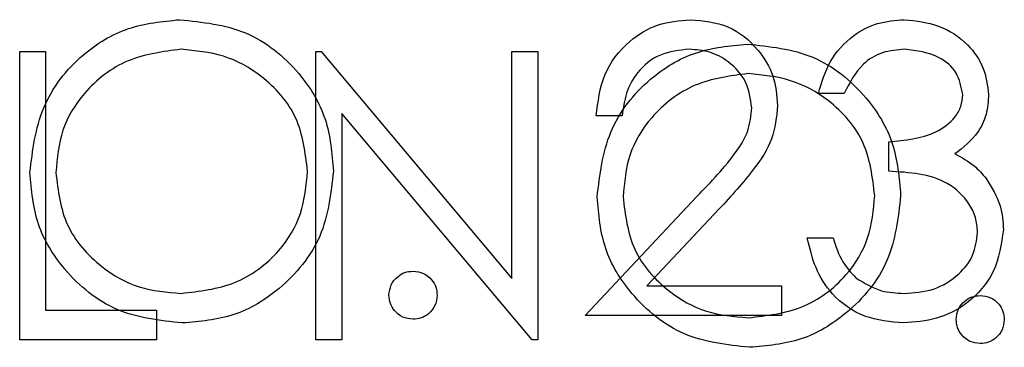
# Model space of a CAD drawing. Header units: inches. Extents: x 1802 to 2468, y -208 to -72.
# Tile 28 of 256: x 1820.716 to 1821.126, y -156.23 to -156.093. Entities that reach past the tile are written whole.
import ezdxf

# ---------------------------------------------------------------- set-up
doc = ezdxf.new("R2010")
doc.units = ezdxf.units.IN
doc.header["$LTSCALE"] = 0.5
doc.header["$MEASUREMENT"] = 0
doc.layers.add('DSS-M-S', color=53, linetype='Continuous')
doc.layers.add('DST-M-S', color=53, linetype='Continuous')

msp = doc.modelspace()

# ---------------------------------------------------------------- linework, layer by layer
at = {"layer": 'DSS-M-S', "linetype": 'Continuous', "lineweight": 25}
for p, q in [((1821.05919, -156.12415), (1821.04842, -156.12415)), ((1820.96688, -156.13338), (1820.95611, -156.13338)), ((1821.07765, -156.15646), (1821.07765, -156.14415)), ((1820.9515, -156.21646), (1820.99803, -156.1668)), ((1821.00722, -156.17211), (1820.97719, -156.20415)), ((1821.0438, -156.18415), (1821.05457, -156.18415)), ((1820.97719, -156.20415), (1821.03303, -156.20415)), ((1821.03303, -156.20415), (1821.03303, -156.21646)), ((1821.03303, -156.21646), (1820.9515, -156.21646))]:
    msp.add_line(p, q, dxfattribs=at)
for points, knots in [([(1820.72073, -156.15699), (1820.72183, -156.14773), (1820.72405, -156.12922), (1820.74047, -156.10813), (1820.76121, -156.09556), (1820.77576, -156.09411), (1820.78303, -156.09338)], [0, 0, 0, 0, 0.279731, 0.5593268, 0.7796805, 1, 1, 1, 1]), ([(1820.78303, -156.09338), (1820.79244, -156.09437), (1820.81124, -156.09634), (1820.83227, -156.11337), (1820.84503, -156.13428), (1820.84626, -156.14903), (1820.84688, -156.15641)], [0, 0, 0, 0, 0.279767, 0.559358, 0.779571, 1, 1, 1, 1]), ([(1820.95611, -156.13338), (1820.95681, -156.12755), (1820.95821, -156.11589), (1820.96845, -156.10256), (1820.98147, -156.09456), (1820.99065, -156.09378), (1820.99525, -156.09338)], [0, 0, 0, 0, 0.2800291, 0.5595146, 0.7796675, 1, 1, 1, 1]), ([(1820.99525, -156.09338), (1821.0006, -156.09388), (1821.01129, -156.09488), (1821.02317, -156.10465), (1821.03036, -156.11651), (1821.03112, -156.12487), (1821.0315, -156.12906)], [0, 0, 0, 0, 0.2798903, 0.5592237, 0.7795824, 1, 1, 1, 1]), ([(1821.04842, -156.12415), (1821.0498, -156.11954), (1821.05256, -156.11032), (1821.06173, -156.10012), (1821.07283, -156.09426), (1821.08037, -156.09368), (1821.08414, -156.09338)], [0, 0, 0, 0, 0.2802877, 0.5596797, 0.7797465, 1, 1, 1, 1]), ([(1821.08414, -156.09338), (1821.089, -156.09391), (1821.09871, -156.09495), (1821.11033, -156.10266), (1821.11771, -156.11312), (1821.1187, -156.12075), (1821.11919, -156.12456)], [0, 0, 0, 0, 0.280085, 0.559868, 0.780099, 1, 1, 1, 1]), ([(1820.78356, -156.10569), (1820.77599, -156.10667), (1820.76083, -156.10864), (1820.7435, -156.12201), (1820.73313, -156.13901), (1820.73204, -156.15096), (1820.7315, -156.15694)], [0, 0, 0, 0, 0.279627, 0.55935, 0.77963, 1, 1, 1, 1]), ([(1820.83611, -156.15639), (1820.83519, -156.14877), (1820.83335, -156.13353), (1820.81874, -156.11701), (1820.80145, -156.10745), (1820.78952, -156.10628), (1820.78356, -156.10569)], [0, 0, 0, 0, 0.279468, 0.55887, 0.779516, 1, 1, 1, 1]), ([(1820.99469, -156.10569), (1820.99059, -156.10611), (1820.9824, -156.10695), (1820.97314, -156.11443), (1820.96816, -156.12382), (1820.96731, -156.13019), (1820.96688, -156.13338)], [0, 0, 0, 0, 0.2796987, 0.5588466, 0.7791762, 1, 1, 1, 1]), ([(1821.02073, -156.13002), (1821.02022, -156.12631), (1821.01921, -156.11888), (1821.01189, -156.11102), (1821.00345, -156.10636), (1820.99761, -156.10591), (1820.99469, -156.10569)], [0, 0, 0, 0, 0.279126, 0.558978, 0.77935, 1, 1, 1, 1]), ([(1821.08428, -156.10569), (1821.08116, -156.10594), (1821.07493, -156.10643), (1821.06501, -156.11244), (1821.0614, -156.11971), (1821.05919, -156.12415)], [0, 0, 0, 0, 0.280636, 0.560364, 1, 1, 1, 1]), ([(1821.10842, -156.12451), (1821.10781, -156.12137), (1821.10659, -156.11506), (1821.0974, -156.10729), (1821.08925, -156.1063), (1821.08428, -156.10569)], [0, 0, 0, 0, 0.278859, 0.560074, 1, 1, 1, 1]), ([(1821.07765, -156.14415), (1821.08443, -156.14353), (1821.0946, -156.14259), (1821.10453, -156.13554), (1821.10794, -156.12957), (1821.10826, -156.1262), (1821.10842, -156.12451)], [0, 0, 0, 0, 0.499418, 0.749016, 0.874544, 1, 1, 1, 1]), ([(1821.11919, -156.12456), (1821.11899, -156.12733), (1821.1186, -156.13288), (1821.11428, -156.14209), (1821.10862, -156.14653), (1821.10517, -156.14925)], [0, 0, 0, 0, 0.280508, 0.560792, 1, 1, 1, 1]), ([(1821.0315, -156.12906), (1821.03101, -156.13382), (1821.03003, -156.14334), (1821.02044, -156.15773), (1821.01223, -156.16665), (1821.00722, -156.17211)], [0, 0, 0, 0, 0.279288, 0.559154, 1, 1, 1, 1]), ([(1820.99803, -156.1668), (1821.00379, -156.16087), (1821.01181, -156.15262), (1821.01976, -156.13982), (1821.0204, -156.13328), (1821.02073, -156.13002)], [0, 0, 0, 0, 0.560717, 0.780532, 1, 1, 1, 1]), ([(1821.10517, -156.14925), (1821.10797, -156.15071), (1821.11296, -156.15331), (1821.11658, -156.1576), (1821.11818, -156.15949)], [0, 0, 0, 0, 0.559795, 1, 1, 1, 1]), ([(1820.784, -156.21954), (1820.7747, -156.21851), (1820.7561, -156.21645), (1820.73541, -156.19949), (1820.72266, -156.17889), (1820.72137, -156.16429), (1820.72073, -156.15699)], [0, 0, 0, 0, 0.279663, 0.559354, 0.779636, 1, 1, 1, 1]), ([(1820.7315, -156.15694), (1820.73241, -156.1645), (1820.73425, -156.17963), (1820.74875, -156.19594), (1820.76575, -156.20577), (1820.77763, -156.20674), (1820.78356, -156.20723)], [0, 0, 0, 0, 0.279416, 0.559077, 0.779478, 1, 1, 1, 1]), ([(1820.78356, -156.20723), (1820.79118, -156.20636), (1820.80642, -156.20462), (1820.82407, -156.19148), (1820.83446, -156.17438), (1820.83556, -156.16239), (1820.83611, -156.15639)], [0, 0, 0, 0, 0.27983, 0.559389, 0.779654, 1, 1, 1, 1]), ([(1820.84688, -156.15641), (1820.84582, -156.16572), (1820.84371, -156.18435), (1820.82662, -156.20499), (1820.80594, -156.21767), (1820.79131, -156.21891), (1820.784, -156.21954)], [0, 0, 0, 0, 0.27963, 0.559343, 0.779597, 1, 1, 1, 1]), ([(1821.11457, -156.18184), (1821.1144, -156.17975), (1821.11405, -156.17557), (1821.11031, -156.168), (1821.09915, -156.15766), (1821.08625, -156.15694), (1821.07765, -156.15646)], [0, 0, 0, 0, 0.125587, 0.251191, 0.500605, 1, 1, 1, 1]), ([(1821.11818, -156.15949), (1821.12048, -156.16316), (1821.12459, -156.16973), (1821.12511, -156.17742), (1821.12534, -156.18081)], [0, 0, 0, 0, 0.559419, 1, 1, 1, 1]), ([(1821.12534, -156.18081), (1821.12448, -156.1867), (1821.12276, -156.19848), (1821.11149, -156.21143), (1821.09777, -156.21846), (1821.08848, -156.21918), (1821.08383, -156.21954)], [0, 0, 0, 0, 0.279304, 0.558838, 0.779277, 1, 1, 1, 1]), ([(1821.08402, -156.20723), (1821.08818, -156.20695), (1821.09649, -156.2064), (1821.10654, -156.20017), (1821.11337, -156.19162), (1821.11417, -156.1851), (1821.11457, -156.18184)], [0, 0, 0, 0, 0.280599, 0.560151, 0.780303, 1, 1, 1, 1]), ([(1821.08383, -156.21954), (1821.07832, -156.21906), (1821.06732, -156.21809), (1821.05433, -156.20888), (1821.04679, -156.19676), (1821.0448, -156.18836), (1821.0438, -156.18415)], [0, 0, 0, 0, 0.2798859, 0.5589785, 0.7792629, 1, 1, 1, 1]), ([(1821.05457, -156.18415), (1821.05567, -156.18764), (1821.05763, -156.19386), (1821.06204, -156.19864), (1821.06397, -156.20074)], [0, 0, 0, 0, 0.560694, 1, 1, 1, 1]), ([(1820.86996, -156.208), (1820.87013, -156.20652), (1820.87048, -156.20357), (1820.8732, -156.20031), (1820.87648, -156.1983), (1820.8788, -156.1981), (1820.87996, -156.198)], [0, 0, 0, 0, 0.2795762, 0.5592837, 0.7795524, 1, 1, 1, 1]), ([(1820.87996, -156.198), (1820.88144, -156.19817), (1820.88439, -156.1985), (1820.88763, -156.20125), (1820.88968, -156.20451), (1820.88986, -156.20684), (1820.88996, -156.208)], [0, 0, 0, 0, 0.279602, 0.559212, 0.779475, 1, 1, 1, 1]), ([(1821.06397, -156.20074), (1821.06742, -156.2029), (1821.07359, -156.20676), (1821.08083, -156.20708), (1821.08402, -156.20723)], [0, 0, 0, 0, 0.558748, 1, 1, 1, 1]), ([(1820.87996, -156.218), (1820.87849, -156.21782), (1820.87554, -156.21745), (1820.87229, -156.21474), (1820.87028, -156.21147), (1820.87006, -156.20916), (1820.86996, -156.208)], [0, 0, 0, 0, 0.279581, 0.559143, 0.779575, 1, 1, 1, 1]), ([(1820.88996, -156.208), (1820.88978, -156.20947), (1820.88943, -156.21242), (1820.8867, -156.21567), (1820.88343, -156.21769), (1820.88111, -156.21789), (1820.87996, -156.218)], [0, 0, 0, 0, 0.2794691, 0.5593578, 0.7796739, 1, 1, 1, 1])]:
    msp.add_open_spline(points, degree=3, knots=knots, dxfattribs=at)
at = {"layer": 'DST-M-S', "linetype": 'Continuous', "lineweight": 25}
for p, q in [((1820.71647, -156.10659), (1820.72724, -156.10659)), ((1820.71647, -156.22659), (1820.71647, -156.10659)), ((1820.72724, -156.10659), (1820.72724, -156.21428)), ((1820.83954, -156.10659), (1820.8418, -156.10659)), ((1820.83954, -156.22659), (1820.83954, -156.10659)), ((1820.8418, -156.10659), (1820.92108, -156.20104)), ((1820.92108, -156.10659), (1820.93185, -156.10659)), ((1820.92108, -156.20104), (1820.92108, -156.10659)), ((1820.93185, -156.10659), (1820.93185, -156.22659)), ((1820.9294, -156.22659), (1820.85031, -156.13236)), ((1820.85031, -156.13236), (1820.85031, -156.22659)), ((1820.72724, -156.21428), (1820.77339, -156.21428)), ((1820.77339, -156.21428), (1820.77339, -156.22659)), ((1820.77339, -156.22659), (1820.71647, -156.22659)), ((1820.85031, -156.22659), (1820.83954, -156.22659)), ((1820.93185, -156.22659), (1820.9294, -156.22659))]:
    msp.add_line(p, q, dxfattribs=at)
for points, knots in [([(1820.95647, -156.16712), (1820.95758, -156.15786), (1820.95979, -156.13935), (1820.97621, -156.11826), (1820.99695, -156.10569), (1821.0115, -156.10424), (1821.01877, -156.10351)], [0, 0, 0, 0, 0.279731, 0.559327, 0.77968, 1, 1, 1, 1]), ([(1821.01877, -156.10351), (1821.02818, -156.1045), (1821.04698, -156.10647), (1821.06801, -156.1235), (1821.08077, -156.14441), (1821.082, -156.15916), (1821.08262, -156.16654)], [0, 0, 0, 0, 0.279767, 0.559358, 0.779571, 1, 1, 1, 1]), ([(1821.0193, -156.11582), (1821.01173, -156.11681), (1820.99658, -156.11877), (1820.97924, -156.13214), (1820.96887, -156.14914), (1820.96778, -156.16109), (1820.96724, -156.16707)], [0, 0, 0, 0, 0.279627, 0.55935, 0.77963, 1, 1, 1, 1]), ([(1821.07185, -156.16652), (1821.07093, -156.1589), (1821.06909, -156.14367), (1821.05448, -156.12714), (1821.03719, -156.11759), (1821.02527, -156.11641), (1821.0193, -156.11582)], [0, 0, 0, 0, 0.279468, 0.55887, 0.779516, 1, 1, 1, 1]), ([(1821.0193, -156.21736), (1821.02692, -156.21649), (1821.04216, -156.21476), (1821.05981, -156.20161), (1821.0702, -156.18451), (1821.0713, -156.17252), (1821.07185, -156.16652)], [0, 0, 0, 0, 0.27983, 0.559389, 0.779654, 1, 1, 1, 1]), ([(1821.08262, -156.16654), (1821.08157, -156.17585), (1821.07945, -156.19448), (1821.06236, -156.21512), (1821.04168, -156.2278), (1821.02705, -156.22904), (1821.01974, -156.22967)], [0, 0, 0, 0, 0.27963, 0.559343, 0.779597, 1, 1, 1, 1]), ([(1821.01974, -156.22967), (1821.01044, -156.22864), (1820.99184, -156.22658), (1820.97115, -156.20962), (1820.9584, -156.18902), (1820.95711, -156.17442), (1820.95647, -156.16712)], [0, 0, 0, 0, 0.279663, 0.559354, 0.779636, 1, 1, 1, 1]), ([(1820.96724, -156.16707), (1820.96815, -156.17463), (1820.96999, -156.18977), (1820.98449, -156.20607), (1821.0015, -156.2159), (1821.01337, -156.21687), (1821.0193, -156.21736)], [0, 0, 0, 0, 0.279416, 0.559077, 0.779478, 1, 1, 1, 1]), ([(1821.1057, -156.21813), (1821.10587, -156.21666), (1821.10622, -156.21371), (1821.10894, -156.21044), (1821.11222, -156.20843), (1821.11454, -156.20823), (1821.1157, -156.20813)], [0, 0, 0, 0, 0.279576, 0.559284, 0.779552, 1, 1, 1, 1]), ([(1821.1157, -156.20813), (1821.11718, -156.2083), (1821.12014, -156.20863), (1821.12337, -156.21139), (1821.12542, -156.21464), (1821.12561, -156.21697), (1821.1257, -156.21813)], [0, 0, 0, 0, 0.279602, 0.559212, 0.779475, 1, 1, 1, 1]), ([(1821.1157, -156.22813), (1821.11423, -156.22795), (1821.11128, -156.22758), (1821.10803, -156.22487), (1821.10602, -156.2216), (1821.10581, -156.21929), (1821.1057, -156.21813)], [0, 0, 0, 0, 0.279581, 0.559143, 0.779575, 1, 1, 1, 1]), ([(1821.1257, -156.21813), (1821.12552, -156.2196), (1821.12517, -156.22255), (1821.12244, -156.2258), (1821.11917, -156.22782), (1821.11686, -156.22803), (1821.1157, -156.22813)], [0, 0, 0, 0, 0.279469, 0.559358, 0.779674, 1, 1, 1, 1])]:
    msp.add_open_spline(points, degree=3, knots=knots, dxfattribs=at)

doc.saveas('drawing.dxf')
